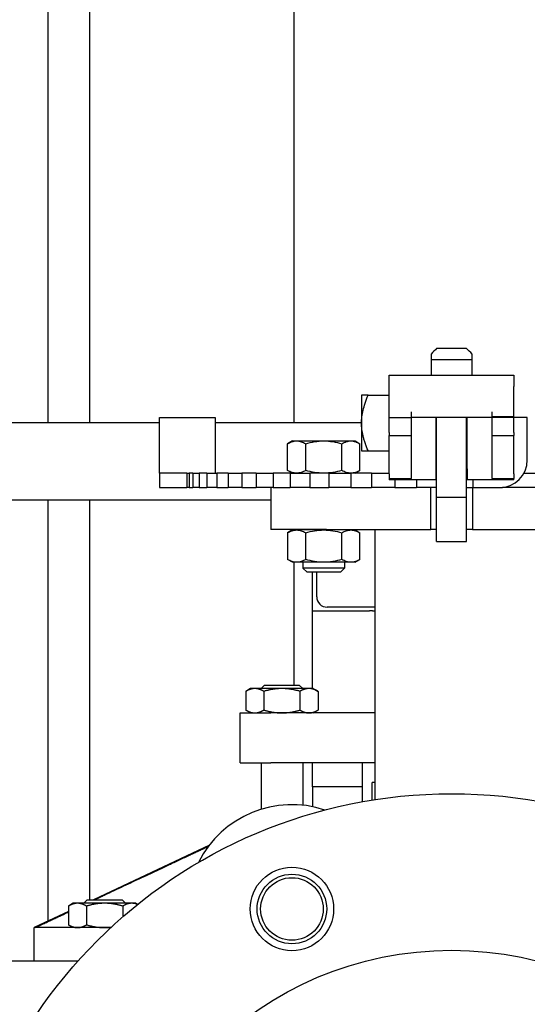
# Paper-space layout 'SHEET_1' of a CAD drawing. Header units: inches. Extents: x 4 to 540, y 12 to 340.
# Tile 21 of 116: x 80.27 to 84.83, y 131.56 to 140.41. Entities that reach past the tile are written whole.
import ezdxf

# ---------------------------------------------------------------- set-up
doc = ezdxf.new("R2010")
doc.units = ezdxf.units.IN
doc.header["$LTSCALE"] = 16
doc.header["$MEASUREMENT"] = 0
doc.layers.get('0').update_dxf_attribs({"lineweight": 25})

psp = doc.layouts.new('SHEET_1')

# ---------------------------------------------------------------- linework, layer by layer
for p, q in [((82.7385, 136.7823), (82.7385, 146.8898)), ((80.8989, 145.0502), (80.8989, 136.7823)), ((80.5239, 144.6752), (80.5239, 136.7823)), ((83.9677, 137.352), (84.3377, 137.352)), ((83.9677, 137.352), (83.9677, 137.211)), ((84.3377, 137.211), (84.3377, 137.352)), ((83.5927, 137.111), (83.5927, 137.211)), ((83.5927, 137.211), (84.7127, 137.211)), ((84.7127, 137.211), (84.7127, 137.111)), ((83.4025, 137.031), (83.5927, 137.031)), ((83.5927, 136.831), (83.5927, 137.111)), ((84.7127, 136.841), (84.7127, 137.111)), ((83.7927, 136.831), (83.7927, 136.881)), ((84.5127, 136.881), (84.5127, 136.841)), ((81.5277, 136.7823), (76.5087, 136.7823)), ((81.5277, 136.831), (82.0277, 136.831)), ((81.5277, 136.461), (81.5277, 136.831)), ((82.0277, 136.831), (82.0277, 136.461)), ((83.3427, 136.7823), (82.0277, 136.7823)), ((83.5927, 136.8042), (83.5927, 136.831)), ((83.5927, 136.831), (83.7927, 136.831)), ((83.5927, 136.6978), (83.5927, 136.8042)), ((84.7127, 136.831), (83.7927, 136.831)), ((83.7927, 136.6978), (83.7927, 136.8042)), ((84.0127, 136.371), (84.0127, 136.831)), ((84.0177, 136.2563), (84.0177, 136.831)), ((84.2877, 136.2563), (84.2877, 136.831)), ((84.2927, 136.371), (84.2927, 136.831)), ((84.5127, 136.841), (84.7127, 136.841)), ((84.5127, 136.8142), (84.5127, 136.6978)), ((84.7127, 136.8142), (84.7127, 136.831)), ((84.8327, 136.831), (84.7127, 136.831)), ((84.7127, 136.6978), (84.7127, 136.8142)), ((84.8327, 136.451), (84.8327, 136.831)), ((83.5927, 136.6978), (83.5927, 136.671)), ((84.7127, 136.6978), (84.7127, 136.671)), ((82.7222, 136.621), (82.6786, 136.5959)), ((82.6786, 136.3562), (82.6786, 136.5959)), ((82.7222, 136.621), (82.7599, 136.621)), ((82.7599, 136.621), (83.0037, 136.621)), ((82.8412, 136.3562), (82.8412, 136.5959)), ((83.0037, 136.621), (83.2475, 136.621)), ((83.1662, 136.3562), (83.1662, 136.5959)), ((83.2475, 136.621), (83.2852, 136.621)), ((83.2852, 136.621), (83.3287, 136.5959)), ((83.3287, 136.3562), (83.3287, 136.5959)), ((83.5927, 136.6174), (83.5927, 136.671)), ((83.5927, 136.671), (83.7927, 136.671)), ((83.5927, 136.3246), (83.5927, 136.6174)), ((83.7927, 136.3246), (83.7927, 136.6174)), ((84.0127, 136.646), (84.0177, 136.646)), ((84.2877, 136.646), (84.2927, 136.646)), ((84.5127, 136.671), (84.7127, 136.671)), ((84.5127, 136.6174), (84.5127, 136.3246)), ((84.7127, 136.6174), (84.7127, 136.671)), ((84.7127, 136.3246), (84.7127, 136.6174)), ((83.4025, 136.531), (83.5927, 136.531)), ((81.5277, 136.331), (81.5277, 136.461)), ((82.0277, 136.461), (82.0277, 136.3396)), ((81.7162, 136.331), (81.5277, 136.331)), ((81.5277, 136.331), (81.5277, 136.201)), ((81.7748, 136.331), (81.7162, 136.331)), ((81.7748, 136.331), (81.7936, 136.331)), ((81.7748, 136.331), (81.7748, 136.201)), ((81.8283, 136.331), (81.7936, 136.331)), ((81.7936, 136.331), (81.7936, 136.201)), ((81.8283, 136.331), (81.8841, 136.331)), ((81.8283, 136.331), (81.8283, 136.201)), ((81.9524, 136.331), (81.8841, 136.331)), ((81.8841, 136.331), (81.8841, 136.201)), ((81.9524, 136.331), (82.0435, 136.331)), ((81.9524, 136.331), (81.9524, 136.201)), ((82.0327, 136.3321), (82.0327, 136.331)), ((82.1433, 136.331), (82.0435, 136.331)), ((82.0435, 136.331), (82.0435, 136.201)), ((82.1433, 136.331), (82.267, 136.331)), ((82.1433, 136.331), (82.1433, 136.201)), ((82.3953, 136.331), (82.267, 136.331)), ((82.267, 136.331), (82.267, 136.201)), ((82.3953, 136.331), (82.5478, 136.331)), ((82.3953, 136.331), (82.3953, 136.201)), ((82.7007, 136.331), (82.5478, 136.331)), ((82.5478, 136.331), (82.5478, 136.201)), ((82.7222, 136.331), (82.6786, 136.3562)), ((82.7007, 136.331), (82.8773, 136.331)), ((82.7007, 136.331), (82.7007, 136.201)), ((83.0445, 136.331), (82.8773, 136.331)), ((82.8773, 136.331), (82.8773, 136.201)), ((83.0502, 136.331), (83.0445, 136.331)), ((83.0502, 136.331), (83.2456, 136.331)), ((83.0502, 136.331), (83.0502, 136.201)), ((83.3812, 136.331), (83.2456, 136.331)), ((83.2456, 136.331), (83.2456, 136.201)), ((83.2852, 136.331), (83.3287, 136.3562)), ((83.4333, 136.331), (83.3812, 136.331)), ((83.4333, 136.331), (83.5927, 136.331)), ((83.4333, 136.331), (83.4333, 136.201)), ((83.5927, 136.3246), (83.5927, 136.2832)), ((84.0127, 136.331), (84.0177, 136.331)), ((84.2927, 136.331), (84.2877, 136.331)), ((84.7127, 136.3246), (84.7127, 136.2832)), ((84.8021, 136.331), (86.1527, 136.331)), ((83.5927, 136.2832), (83.7927, 136.2832)), ((84.0127, 136.271), (83.5927, 136.271)), ((83.6415, 136.271), (83.6415, 136.201)), ((83.8381, 136.271), (83.8381, 136.201)), ((84.7127, 136.271), (84.2927, 136.271)), ((84.3427, 136.271), (84.3427, 136.201)), ((84.5127, 136.2832), (84.7127, 136.2832)), ((81.5277, 136.201), (81.7162, 136.201)), ((81.7162, 136.201), (81.7748, 136.201)), ((81.7936, 136.201), (81.7748, 136.201)), ((81.7936, 136.201), (81.8283, 136.201)), ((81.8841, 136.201), (81.8283, 136.201)), ((81.8841, 136.201), (81.9524, 136.201)), ((82.0435, 136.201), (81.9524, 136.201)), ((82.0435, 136.201), (82.1433, 136.201)), ((82.267, 136.201), (82.1433, 136.201)), ((82.267, 136.201), (82.3953, 136.201)), ((82.5478, 136.201), (82.3953, 136.201)), ((82.5277, 136.201), (82.5277, 135.826)), ((82.5478, 136.201), (82.7007, 136.201)), ((82.8773, 136.201), (82.7007, 136.201)), ((82.8773, 136.201), (83.0445, 136.201)), ((83.0445, 136.201), (83.0502, 136.201)), ((83.2456, 136.201), (83.0502, 136.201)), ((83.2456, 136.201), (83.3812, 136.201)), ((83.3812, 136.201), (83.4333, 136.201)), ((83.6415, 136.201), (83.4333, 136.201)), ((83.6415, 136.201), (83.7414, 136.201)), ((83.7414, 136.201), (83.8175, 136.201)), ((83.8175, 136.201), (83.8381, 136.201)), ((84.0177, 136.201), (83.8381, 136.201)), ((83.9652, 135.826), (83.9652, 136.201)), ((84.2877, 136.201), (84.3427, 136.201)), ((84.3402, 136.201), (84.3402, 135.826)), ((84.3427, 136.201), (84.5827, 136.201)), ((84.5827, 136.201), (84.6085, 136.201)), ((85.3213, 136.201), (84.6085, 136.201)), ((76.5087, 136.0927), (82.5277, 136.0927)), ((80.5239, 136.0927), (80.5239, 132.3053)), ((80.8989, 136.0927), (80.8989, 132.4982)), ((84.0177, 136.1158), (84.2877, 136.1158)), ((84.0177, 135.8158), (84.0177, 136.0158)), ((84.2877, 135.8158), (84.2877, 136.0158)), ((83.0277, 135.826), (82.5277, 135.826)), ((82.7222, 135.821), (82.6786, 135.7959)), ((82.6786, 135.7959), (82.6786, 135.5562)), ((82.7599, 135.821), (82.7222, 135.821)), ((82.7385, 135.821), (82.7385, 135.826)), ((82.7385, 135.8192), (82.7385, 135.8192)), ((83.0037, 135.821), (82.7599, 135.821)), ((82.8162, 135.826), (82.8162, 135.821)), ((82.8412, 135.5562), (82.8412, 135.7959)), ((82.9402, 135.817), (82.9402, 135.817)), ((83.2475, 135.821), (83.0037, 135.821)), ((83.0277, 135.826), (83.9652, 135.826)), ((83.1662, 135.5562), (83.1662, 135.7959)), ((83.1912, 135.826), (83.1912, 135.821)), ((83.2852, 135.821), (83.2475, 135.821)), ((83.2852, 135.821), (83.3287, 135.7959)), ((83.3287, 135.5562), (83.3287, 135.7959)), ((83.4652, 133.3982), (83.4652, 135.826)), ((84.0177, 135.826), (83.9652, 135.826)), ((84.3402, 135.826), (84.2877, 135.826)), ((84.3402, 135.826), (85.2777, 135.826)), ((84.0177, 135.7158), (84.2877, 135.7158)), ((82.7222, 135.531), (82.6786, 135.5562)), ((82.7599, 135.531), (82.7222, 135.531)), ((82.7385, 135.5329), (82.7385, 135.5329)), ((82.7385, 134.4273), (82.7385, 135.531)), ((83.0037, 135.531), (82.7599, 135.531)), ((82.8162, 135.531), (82.8162, 135.4783)), ((82.9402, 135.5351), (82.9402, 135.5351)), ((83.2475, 135.531), (83.0037, 135.531)), ((83.1912, 135.531), (83.1912, 135.4783)), ((83.2852, 135.531), (83.2475, 135.531)), ((83.2852, 135.531), (83.3287, 135.5562)), ((83.1912, 135.4783), (82.8162, 135.4783)), ((82.8534, 135.441), (82.8162, 135.4783)), ((83.1539, 135.441), (82.8534, 135.441)), ((82.9027, 135.094), (82.9027, 135.441)), ((82.9402, 135.2211), (82.9402, 135.441)), ((83.1539, 135.441), (83.1912, 135.4783)), ((82.9027, 135.094), (83.4149, 135.094)), ((82.9027, 134.3961), (82.9027, 135.094)), ((82.9027, 135.094), (83.4149, 135.094)), ((83.4652, 135.1273), (83.034, 135.1273)), ((83.4428, 135.094), (83.4149, 135.094)), ((83.4428, 135.094), (83.4652, 135.094)), ((82.3465, 134.3961), (82.303, 134.371)), ((82.3842, 134.3961), (82.3465, 134.3961)), ((82.6277, 134.3961), (82.3842, 134.3961)), ((82.4715, 134.4273), (82.4402, 134.3961)), ((82.4715, 134.4273), (82.784, 134.4273)), ((82.8713, 134.3961), (82.6277, 134.3961)), ((82.784, 134.4273), (82.8152, 134.3961)), ((82.909, 134.3961), (82.8713, 134.3961)), ((82.909, 134.3961), (82.9525, 134.371)), ((82.303, 134.371), (82.303, 134.2025)), ((82.4654, 134.371), (82.4654, 134.2025)), ((82.7901, 134.371), (82.7901, 134.2025)), ((82.9525, 134.371), (82.9525, 134.2025)), ((82.3465, 134.1773), (82.303, 134.2025)), ((82.909, 134.1773), (82.9525, 134.2025)), ((82.2527, 134.1773), (82.5271, 134.1773)), ((82.2527, 133.7273), (82.2527, 134.1773)), ((83.4652, 134.1773), (82.5271, 134.1773)), ((82.2527, 133.7273), (82.5271, 133.7273)), ((82.4402, 133.7273), (82.4402, 133.3111)), ((83.4652, 133.7273), (82.5271, 133.7273)), ((82.8152, 133.7273), (82.8152, 133.348)), ((82.9027, 133.514), (82.9027, 133.7273)), ((83.3527, 133.3794), (83.3527, 133.7273)), ((83.3527, 133.514), (82.9027, 133.514)), ((83.3527, 133.514), (82.9027, 133.514)), ((82.9027, 133.514), (82.9027, 133.3346)), ((83.4393, 133.3941), (83.4393, 133.5523)), ((83.4652, 133.5523), (83.4393, 133.5523)), ((81.9767, 132.9899), (80.9333, 132.4982)), ((80.7534, 132.467), (80.7099, 132.4419)), ((80.7099, 132.4419), (80.7099, 132.2734)), ((80.7911, 132.467), (80.7534, 132.467)), ((81.0346, 132.467), (80.7911, 132.467)), ((80.8784, 132.4982), (80.8471, 132.467)), ((80.8723, 132.4419), (80.8723, 132.2734)), ((80.8784, 132.4982), (81.1909, 132.4982)), ((81.2782, 132.467), (81.0346, 132.467)), ((81.1909, 132.4982), (81.2221, 132.467)), ((81.197, 132.4419), (81.197, 132.3442)), ((81.3159, 132.467), (81.2782, 132.467)), ((81.3159, 132.467), (81.3323, 132.4575)), ((80.7099, 132.393), (80.4027, 132.2482)), ((80.7534, 132.2482), (80.7099, 132.2734)), ((80.4111, 132.2482), (80.4027, 132.2482)), ((80.4027, 131.9482), (80.4027, 132.2482)), ((81.0903, 132.2482), (80.4111, 132.2482)), ((80.7961, 131.9482), (78.8101, 131.9482))]:
    psp.add_line(p, q)
for centre, radius in [((84.1527, 128.951), 4.5), ((82.7177, 132.4156), 0.375), ((82.7177, 132.4156), 0.3125), ((82.7177, 132.4156), 0.2813), ((84.1527, 128.951), 3.0937)]:
    psp.add_circle(centre, radius)
for centre, radius, start, end in [((84.5827, 136.451), 0.25, 270, 0), ((83.034, 135.2211), 0.0938, 180, 270), ((82.7177, 132.4156), 0.9375, 71.52537, 153.47463)]:
    psp.add_arc(centre, radius, start, end)
for points in [[(84.0177, 137.451), (84.0031, 137.4364), (83.9864, 137.4197), (83.9677, 137.401)], [(84.3377, 137.401), (84.3191, 137.4197), (84.3024, 137.4364), (84.2877, 137.451)], [(83.7927, 136.8042), (83.7927, 136.8217), (83.7927, 136.831), (83.7927, 136.831)], [(84.5127, 136.831), (84.5127, 136.8268), (84.5127, 136.8211), (84.5127, 136.8142)], [(84.7127, 136.831), (84.7127, 136.831), (84.7127, 136.8346), (84.7127, 136.841)], [(83.7927, 136.671), (83.7927, 136.671), (83.7927, 136.6804), (83.7927, 136.6978)], [(84.5127, 136.6978), (84.5127, 136.6804), (84.5127, 136.671), (84.5127, 136.671)], [(82.0277, 136.3396), (82.0277, 136.3358), (82.0293, 136.3334), (82.0327, 136.3321)], [(83.7927, 136.2832), (83.7927, 136.2922), (83.7927, 136.3062), (83.7927, 136.3246)], [(84.5127, 136.3246), (84.5127, 136.3062), (84.5127, 136.2922), (84.5127, 136.2832)], [(83.5927, 136.2832), (83.5927, 136.2752), (83.5927, 136.271), (83.5927, 136.271)], [(84.7127, 136.271), (84.7127, 136.271), (84.7127, 136.2752), (84.7127, 136.2832)]]:
    psp.add_open_spline(points, degree=3)
for points, knots in [([(83.9677, 137.401), (83.9677, 137.3948), (83.9677, 137.3872), (83.9677, 137.3706), (83.9677, 137.3616), (83.9677, 137.352)], [0, 0, 0, 0, 0.001296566, 0.001296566, 0.002593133, 0.002593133, 0.002593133, 0.002593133]), ([(84.2877, 137.451), (84.2753, 137.451), (84.2558, 137.451), (84.2084, 137.451), (84.1806, 137.451), (84.1249, 137.451), (84.0971, 137.451), (84.0497, 137.451), (84.0302, 137.451), (84.0177, 137.451)], [0, 0, 0, 0, 0.25, 0.25, 0.5, 0.5, 0.75, 0.75, 1, 1, 1, 1]), ([(84.3377, 137.352), (84.3377, 137.3616), (84.3377, 137.3706), (84.3377, 137.3872), (84.3377, 137.3948), (84.3377, 137.401)], [0, 0, 0, 0, 0.001296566, 0.001296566, 0.002593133, 0.002593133, 0.002593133, 0.002593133]), ([(83.3427, 137.031), (83.3427, 137.031), (83.3427, 137.0245), (83.3427, 136.9995), (83.3427, 136.981), (83.3427, 136.9347), (83.3427, 136.9069), (83.3427, 136.8465), (83.3427, 136.8138), (83.3427, 136.781)], [0, 0, 0, 0, 0.25, 0.25, 0.5, 0.5, 0.75, 0.75, 1, 1, 1, 1]), ([(83.4025, 137.031), (83.3973, 137.031), (83.3924, 137.031), (83.3856, 137.031), (83.3834, 137.031), (83.3802, 137.031), (83.3787, 137.031), (83.3769, 137.031), (83.3762, 137.031), (83.3757, 137.031), (83.3754, 137.031), (83.3716, 137.031), (83.3683, 137.031), (83.3637, 137.031), (83.3623, 137.031), (83.3602, 137.031), (83.3592, 137.031), (83.3583, 137.031), (83.3576, 137.031), (83.3573, 137.031), (83.3523, 137.031), (83.3488, 137.031), (83.3439, 137.031), (83.3427, 137.031), (83.3427, 137.031)], [0, 0, 0, 0, 0.125, 0.125, 0.1875, 0.1875, 0.21875, 0.234375, 0.242188, 0.242188, 0.25, 0.25, 0.375, 0.375, 0.4375, 0.4375, 0.46875, 0.484375, 0.484375, 0.5, 0.5, 0.75, 0.75, 1, 1, 1, 1]), ([(83.3427, 136.781), (83.3427, 136.7999), (83.3439, 136.8184), (83.3476, 136.8469), (83.3491, 136.8564), (83.3517, 136.8707), (83.3527, 136.8755), (83.3542, 136.8828), (83.355, 136.8864), (83.356, 136.8907), (83.3564, 136.8925), (83.3567, 136.8937), (83.3569, 136.8943), (83.3621, 136.916), (83.3684, 136.9375), (83.3835, 136.9826), (83.3924, 137.0062), (83.4025, 137.031)], [0, 0, 0, 0, 0.25, 0.25, 0.375, 0.375, 0.4375, 0.4375, 0.46875, 0.484375, 0.492187, 0.492187, 0.5, 0.5, 0.75, 0.75, 1, 1, 1, 1]), ([(83.3427, 136.781), (83.3427, 136.7483), (83.3427, 136.7156), (83.3427, 136.6551), (83.3427, 136.6274), (83.3427, 136.5811), (83.3427, 136.5626), (83.3427, 136.5375), (83.3427, 136.531), (83.3427, 136.531)], [0, 0, 0, 0, 0.25, 0.25, 0.5, 0.5, 0.75, 0.75, 1, 1, 1, 1]), ([(83.4025, 136.531), (83.3973, 136.5439), (83.3924, 136.5564), (83.3856, 136.5746), (83.3834, 136.5806), (83.3802, 136.5895), (83.3787, 136.594), (83.3769, 136.5991), (83.3762, 136.6013), (83.3757, 136.6027), (83.3754, 136.6035), (83.3716, 136.615), (83.3683, 136.6257), (83.3637, 136.6414), (83.3623, 136.6466), (83.3602, 136.6543), (83.3592, 136.6582), (83.3583, 136.662), (83.3576, 136.6646), (83.3573, 136.6659), (83.3523, 136.6867), (83.3488, 136.7057), (83.3439, 136.7437), (83.3427, 136.7622), (83.3427, 136.781)], [0, 0, 0, 0, 0.125, 0.125, 0.1875, 0.1875, 0.21875, 0.234375, 0.242188, 0.242188, 0.25, 0.25, 0.375, 0.375, 0.4375, 0.4375, 0.46875, 0.484375, 0.484375, 0.5, 0.5, 0.75, 0.75, 1, 1, 1, 1]), ([(82.6786, 136.5959), (82.6919, 136.6036), (82.7053, 136.6099), (82.7324, 136.6186), (82.746, 136.621), (82.7599, 136.621)], [0, 0, 0, 0, 0.002088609, 0.002088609, 0.004177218, 0.004177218, 0.004177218, 0.004177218]), ([(82.7599, 136.621), (82.7738, 136.621), (82.7875, 136.6186), (82.8145, 136.6099), (82.8279, 136.6036), (82.8412, 136.5959)], [0, 0, 0, 0, 0.002088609, 0.002088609, 0.004177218, 0.004177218, 0.004177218, 0.004177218]), ([(82.8412, 136.5959), (82.8677, 136.6036), (82.8945, 136.6099), (82.9486, 136.6186), (82.976, 136.621), (83.0037, 136.621)], [0, 0, 0, 0, 0.002088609, 0.002088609, 0.004177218, 0.004177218, 0.004177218, 0.004177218]), ([(83.0037, 136.621), (83.0314, 136.621), (83.0588, 136.6186), (83.1129, 136.6099), (83.1397, 136.6036), (83.1662, 136.5959)], [0, 0, 0, 0, 0.002088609, 0.002088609, 0.004177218, 0.004177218, 0.004177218, 0.004177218]), ([(83.1662, 136.5959), (83.1795, 136.6036), (83.1929, 136.6099), (83.2199, 136.6186), (83.2336, 136.621), (83.2475, 136.621)], [0, 0, 0, 0, 0.002088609, 0.002088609, 0.004177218, 0.004177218, 0.004177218, 0.004177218]), ([(83.2475, 136.621), (83.2613, 136.621), (83.275, 136.6186), (83.3021, 136.6099), (83.3155, 136.6036), (83.3287, 136.5959)], [0, 0, 0, 0, 0.002088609, 0.002088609, 0.004177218, 0.004177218, 0.004177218, 0.004177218]), ([(83.7927, 136.6174), (83.7927, 136.6349), (83.7927, 136.6484), (83.7927, 136.6664), (83.7927, 136.671), (83.7927, 136.671)], [0, 0, 0, 0, 0.5, 0.5, 1, 1, 1, 1]), ([(84.5127, 136.671), (84.5127, 136.671), (84.5127, 136.6664), (84.5127, 136.6484), (84.5127, 136.6349), (84.5127, 136.6174)], [0, 0, 0, 0, 0.5, 0.5, 1, 1, 1, 1]), ([(83.3427, 136.531), (83.3427, 136.531), (83.3439, 136.531), (83.3476, 136.531), (83.3491, 136.531), (83.3517, 136.531), (83.3527, 136.531), (83.3542, 136.531), (83.355, 136.531), (83.356, 136.531), (83.3564, 136.531), (83.3567, 136.531), (83.3569, 136.531), (83.3621, 136.531), (83.3684, 136.531), (83.3835, 136.531), (83.3924, 136.531), (83.4025, 136.531)], [0, 0, 0, 0, 0.25, 0.25, 0.375, 0.375, 0.4375, 0.4375, 0.46875, 0.484375, 0.492187, 0.492187, 0.5, 0.5, 0.75, 0.75, 1, 1, 1, 1]), ([(82.7599, 136.331), (82.746, 136.331), (82.7324, 136.3334), (82.7053, 136.3422), (82.6919, 136.3485), (82.6786, 136.3562)], [0, 0, 0, 0, 0.002088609, 0.002088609, 0.004177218, 0.004177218, 0.004177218, 0.004177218]), ([(82.8412, 136.3562), (82.8279, 136.3485), (82.8145, 136.3422), (82.7875, 136.3334), (82.7738, 136.331), (82.7599, 136.331)], [0, 0, 0, 0, 0.002088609, 0.002088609, 0.004177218, 0.004177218, 0.004177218, 0.004177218]), ([(83.0037, 136.331), (82.976, 136.331), (82.9486, 136.3334), (82.8945, 136.3422), (82.8677, 136.3485), (82.8412, 136.3562)], [0, 0, 0, 0, 0.002088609, 0.002088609, 0.004177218, 0.004177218, 0.004177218, 0.004177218]), ([(83.1662, 136.3562), (83.1397, 136.3485), (83.1129, 136.3422), (83.0588, 136.3334), (83.0314, 136.331), (83.0037, 136.331)], [0, 0, 0, 0, 0.002088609, 0.002088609, 0.004177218, 0.004177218, 0.004177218, 0.004177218]), ([(83.2475, 136.331), (83.2336, 136.331), (83.2199, 136.3334), (83.1929, 136.3422), (83.1795, 136.3485), (83.1662, 136.3562)], [0, 0, 0, 0, 0.002088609, 0.002088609, 0.004177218, 0.004177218, 0.004177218, 0.004177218]), ([(83.3287, 136.3562), (83.3155, 136.3485), (83.3021, 136.3422), (83.275, 136.3334), (83.2613, 136.331), (83.2475, 136.331)], [0, 0, 0, 0, 0.002088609, 0.002088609, 0.004177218, 0.004177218, 0.004177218, 0.004177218]), ([(84.0127, 136.271), (84.0127, 136.271), (84.0127, 136.2736), (84.0127, 136.2837), (84.0127, 136.2911), (84.0127, 136.3096), (84.0127, 136.3207), (84.0127, 136.3449), (84.0127, 136.3579), (84.0127, 136.371)], [0, 0, 0, 0, 0.25, 0.25, 0.5, 0.5, 0.75, 0.75, 1, 1, 1, 1]), ([(84.2927, 136.371), (84.2927, 136.3579), (84.2927, 136.3449), (84.2927, 136.3207), (84.2927, 136.3096), (84.2927, 136.2911), (84.2927, 136.2837), (84.2927, 136.2736), (84.2927, 136.271), (84.2927, 136.271)], [0, 0, 0, 0, 0.25, 0.25, 0.5, 0.5, 0.75, 0.75, 1, 1, 1, 1]), ([(84.0177, 136.1158), (84.0177, 136.1158), (84.0177, 136.1277), (84.0177, 136.1751), (84.0177, 136.21), (84.0177, 136.2563)], [0, 0, 0, 0, 0.5, 0.5, 1, 1, 1, 1]), ([(84.2877, 136.1158), (84.2877, 136.1158), (84.2877, 136.1277), (84.2877, 136.175), (84.2877, 136.2102), (84.2877, 136.2563)], [0, 0, 0, 0, 0.5, 0.5, 1, 1, 1, 1]), ([(84.0177, 136.0158), (84.0177, 136.0222), (84.0177, 136.0315), (84.0177, 136.0422), (84.0177, 136.0474), (84.0177, 136.0496), (84.0177, 136.0511), (84.0177, 136.0518), (84.0177, 136.0654), (84.0177, 136.0768), (84.0177, 136.0914), (84.0177, 136.0978), (84.0177, 136.1038), (84.0177, 136.1064), (84.0177, 136.1075), (84.0177, 136.1081), (84.0177, 136.1085), (84.0177, 136.1135), (84.0177, 136.1158), (84.0177, 136.1158)], [0, 0, 0, 0, 0.125, 0.1875, 0.21875, 0.234375, 0.234375, 0.25, 0.25, 0.5, 0.5, 0.625, 0.6875, 0.71875, 0.734375, 0.734375, 0.75, 0.75, 1, 1, 1, 1]), ([(84.2877, 136.0158), (84.2877, 136.0289), (84.2877, 136.042), (84.2877, 136.0662), (84.2877, 136.0773), (84.2877, 136.0958), (84.2877, 136.1032), (84.2877, 136.1132), (84.2877, 136.1158), (84.2877, 136.1158)], [0, 0, 0, 0, 0.25, 0.25, 0.5, 0.5, 0.75, 0.75, 1, 1, 1, 1]), ([(82.6786, 135.7959), (82.6919, 135.8036), (82.7053, 135.8099), (82.7324, 135.8186), (82.746, 135.821), (82.7599, 135.821)], [0, 0, 0, 0, 0.002088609, 0.002088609, 0.004177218, 0.004177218, 0.004177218, 0.004177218]), ([(82.7599, 135.821), (82.7738, 135.821), (82.7875, 135.8186), (82.8145, 135.8099), (82.8279, 135.8036), (82.8412, 135.7959)], [0, 0, 0, 0, 0.002088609, 0.002088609, 0.004177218, 0.004177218, 0.004177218, 0.004177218]), ([(82.8412, 135.7959), (82.8677, 135.8036), (82.8945, 135.8099), (82.9486, 135.8186), (82.976, 135.821), (83.0037, 135.821)], [0, 0, 0, 0, 0.002088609, 0.002088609, 0.004177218, 0.004177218, 0.004177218, 0.004177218]), ([(83.0037, 135.821), (83.0314, 135.821), (83.0588, 135.8186), (83.1129, 135.8099), (83.1397, 135.8036), (83.1662, 135.7959)], [0, 0, 0, 0, 0.002088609, 0.002088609, 0.004177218, 0.004177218, 0.004177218, 0.004177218]), ([(83.1662, 135.7959), (83.1795, 135.8036), (83.1929, 135.8099), (83.2199, 135.8186), (83.2336, 135.821), (83.2475, 135.821)], [0, 0, 0, 0, 0.002088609, 0.002088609, 0.004177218, 0.004177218, 0.004177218, 0.004177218]), ([(83.2475, 135.821), (83.2613, 135.821), (83.275, 135.8186), (83.3021, 135.8099), (83.3155, 135.8036), (83.3287, 135.7959)], [0, 0, 0, 0, 0.002088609, 0.002088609, 0.004177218, 0.004177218, 0.004177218, 0.004177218]), ([(84.0177, 135.7158), (84.0177, 135.7158), (84.0177, 135.7167), (84.0177, 135.7192), (84.0177, 135.7209), (84.0177, 135.7217), (84.0177, 135.7222), (84.0177, 135.7225), (84.0177, 135.7279), (84.0177, 135.7353), (84.0177, 135.75), (84.0177, 135.7579), (84.0177, 135.7681), (84.0177, 135.7735), (84.0177, 135.7758), (84.0177, 135.7774), (84.0177, 135.7783), (84.0177, 135.7908), (84.0177, 135.8031), (84.0177, 135.8158)], [0, 0, 0, 0, 0.125, 0.1875, 0.21875, 0.234375, 0.234375, 0.25, 0.25, 0.5, 0.5, 0.625, 0.6875, 0.71875, 0.734375, 0.734375, 0.75, 0.75, 1, 1, 1, 1]), ([(84.2877, 135.7158), (84.2877, 135.7158), (84.2877, 135.7184), (84.2877, 135.7284), (84.2877, 135.7358), (84.2877, 135.7543), (84.2877, 135.7654), (84.2877, 135.7896), (84.2877, 135.8027), (84.2877, 135.8158)], [0, 0, 0, 0, 0.25, 0.25, 0.5, 0.5, 0.75, 0.75, 1, 1, 1, 1]), ([(82.7599, 135.531), (82.746, 135.531), (82.7324, 135.5334), (82.7053, 135.5422), (82.6919, 135.5485), (82.6786, 135.5562)], [0, 0, 0, 0, 0.002088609, 0.002088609, 0.004177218, 0.004177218, 0.004177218, 0.004177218]), ([(82.8412, 135.5562), (82.8279, 135.5485), (82.8145, 135.5422), (82.7875, 135.5334), (82.7738, 135.531), (82.7599, 135.531)], [0, 0, 0, 0, 0.002088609, 0.002088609, 0.004177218, 0.004177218, 0.004177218, 0.004177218]), ([(83.0037, 135.531), (82.976, 135.531), (82.9486, 135.5334), (82.8945, 135.5422), (82.8677, 135.5485), (82.8412, 135.5562)], [0, 0, 0, 0, 0.002088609, 0.002088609, 0.004177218, 0.004177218, 0.004177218, 0.004177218]), ([(83.1662, 135.5562), (83.1397, 135.5485), (83.1129, 135.5422), (83.0588, 135.5334), (83.0314, 135.531), (83.0037, 135.531)], [0, 0, 0, 0, 0.002088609, 0.002088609, 0.004177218, 0.004177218, 0.004177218, 0.004177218]), ([(83.2475, 135.531), (83.2336, 135.531), (83.2199, 135.5334), (83.1929, 135.5422), (83.1795, 135.5485), (83.1662, 135.5562)], [0, 0, 0, 0, 0.002088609, 0.002088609, 0.004177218, 0.004177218, 0.004177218, 0.004177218]), ([(83.3287, 135.5562), (83.3155, 135.5485), (83.3021, 135.5422), (83.275, 135.5334), (83.2613, 135.531), (83.2475, 135.531)], [0, 0, 0, 0, 0.002088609, 0.002088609, 0.004177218, 0.004177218, 0.004177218, 0.004177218])]:
    psp.add_open_spline(points, degree=3, knots=knots)
for points, weights in [([(82.3842, 134.3961), (82.3465, 134.3961), (82.303, 134.371)], [1, 1.0930923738, 1.10906450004]), ([(82.4654, 134.371), (82.4219, 134.3961), (82.3842, 134.3961)], [1.10906450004, 1.0930923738, 1]), ([(82.6277, 134.3961), (82.5524, 134.3961), (82.4654, 134.371)], [1, 1.0930923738, 1.10906450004]), ([(82.7901, 134.371), (82.7031, 134.3961), (82.6277, 134.3961)], [1.10906450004, 1.0930923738, 1]), ([(82.8713, 134.3961), (82.8336, 134.3961), (82.7901, 134.371)], [1, 1.0930923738, 1.10906450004]), ([(82.9525, 134.371), (82.909, 134.3961), (82.8713, 134.3961)], [1.10906450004, 1.0930923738, 1]), ([(82.303, 134.2025), (82.3465, 134.1773), (82.3842, 134.1773)], [1.10906450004, 1.0930923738, 1]), ([(82.3842, 134.1773), (82.4219, 134.1773), (82.4654, 134.2025)], [1, 1.0930923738, 1.10906450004]), ([(82.4654, 134.2025), (82.5524, 134.1773), (82.6277, 134.1773)], [1.10906450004, 1.0930923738, 1]), ([(82.6277, 134.1773), (82.7031, 134.1773), (82.7901, 134.2025)], [1, 1.0930923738, 1.10906450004]), ([(82.7901, 134.2025), (82.8336, 134.1773), (82.8713, 134.1773)], [1.10906450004, 1.0930923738, 1]), ([(82.8713, 134.1773), (82.909, 134.1773), (82.9525, 134.2025)], [1, 1.0930923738, 1.10906450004]), ([(80.943, 132.4982), (81.5525, 132.7846), (81.9687, 132.9794)], [1.01959330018, 1.03709794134, 1.017092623]), ([(80.7911, 132.467), (80.7534, 132.467), (80.7099, 132.4419)], [1, 1.0930923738, 1.10906450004]), ([(80.8723, 132.4419), (80.8288, 132.467), (80.7911, 132.467)], [1.10906450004, 1.0930923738, 1]), ([(81.0346, 132.467), (80.9593, 132.467), (80.8723, 132.4419)], [1, 1.0930923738, 1.10906450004]), ([(81.197, 132.4419), (81.11, 132.467), (81.0346, 132.467)], [1.10906450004, 1.0930923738, 1]), ([(81.2782, 132.467), (81.2405, 132.467), (81.197, 132.4419)], [1, 1.0930923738, 1.10906450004]), ([(81.3306, 132.4561), (81.3035, 132.467), (81.2782, 132.467)], [1.08864406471, 1.06073509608, 1]), ([(80.4111, 132.2482), (80.5667, 132.3214), (80.7099, 132.3887)], [1, 1.00686579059, 1.01203361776]), ([(80.7099, 132.2734), (80.7534, 132.2482), (80.7911, 132.2482)], [1.10906450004, 1.0930923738, 1]), ([(80.7911, 132.2482), (80.8288, 132.2482), (80.8723, 132.2734)], [1, 1.0930923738, 1.10906450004]), ([(80.8723, 132.2734), (80.9593, 132.2482), (81.0346, 132.2482)], [1.10906450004, 1.0930923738, 1]), ([(81.0346, 132.2482), (81.0641, 132.2482), (81.0942, 132.2518)], [1, 1.03442160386, 1.05829928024])]:
    psp.add_rational_spline(points, weights, degree=2)

doc.saveas('drawing.dxf')
